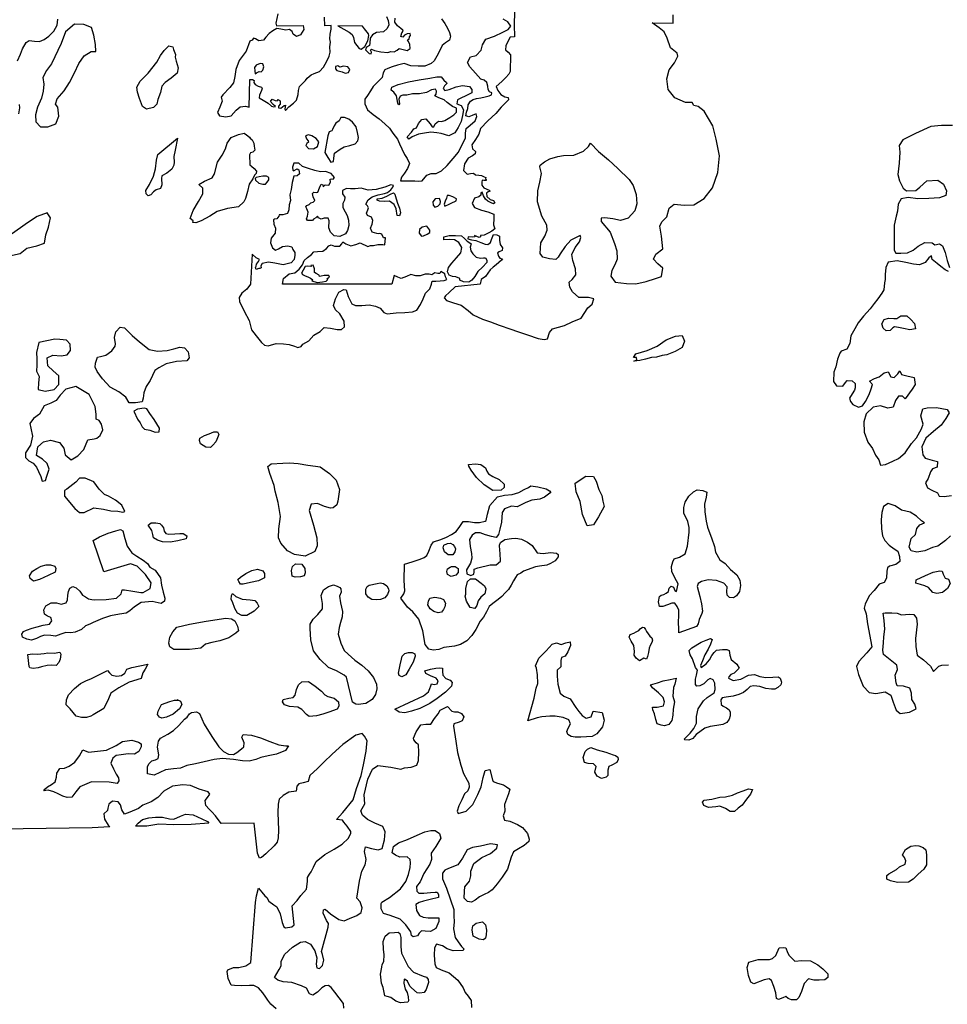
# Model space of a CAD drawing. Extents: x 167040 to 315899, y 721307 to 809380.
# Tile 11 of 20: x 253006 to 271872, y 744317 to 764331. Entities that reach past the tile are written whole.
import ezdxf

# ---------------------------------------------------------------- set-up
doc = ezdxf.new("R2010")
doc.units = 0
doc.layers.add('-RPA', color=1, linetype='CONTINUOUS')
doc.layers.add('RPA', color=3, linetype='CONTINUOUS')

msp = doc.modelspace()

# ---------------------------------------------------------------- linework, layer by layer
at = {"layer": '-RPA', "color": 0}
for points in [[(258257, 764451), (258218, 764261), (258226, 764204), (258771, 764215), (258782, 764134), (258748, 764079), (258718, 764025), (258634, 763992), (258571, 764037), (258546, 764094), (258493, 764135), (258417, 764116), (258319, 764139), (258237, 764153), (258155, 764105), (258083, 764052), (258014, 763978), (257968, 763915), (257871, 763903), (257802, 763945), (257762, 763959), (257735, 763913), (257689, 763895), (257613, 763694), (257470, 763503), (257404, 763319), (257384, 763179), (257354, 763048), (257281, 762955), (257140, 762806), (257105, 762754), (257126, 762676), (257076, 762555), (257026, 762446), (257069, 762379), (257200, 762355), (257307, 762379), (257409, 762489), (257493, 762562), (257600, 762573), (257675, 762555), (257689, 763115), (257744, 763118), (257772, 763098), (257767, 763058), (257797, 763012), (257859, 762983), (257921, 762963), (257936, 762931), (257921, 762891), (257886, 762800), (257879, 762743), (257958, 762696), (258057, 762634), (258125, 762575), (258176, 762562), (258209, 762568), (258159, 762609), (258107, 762667), (258138, 762716), (258200, 762687), (258241, 762681), (258263, 762708), (258301, 762683), (258303, 762614), (258271, 762573), (258272, 762543), (258317, 762532), (258382, 762590), (258409, 762595), (258400, 762518), (258412, 762487), (258482, 762557), (258574, 762636), (258634, 762693), (258668, 762811), (258679, 762895), (258694, 762973), (258757, 763036), (258819, 763095), (258853, 763142), (258934, 763211), (258993, 763239), (259102, 763281), (259186, 763365), (259252, 763487), (259299, 763589), (259320, 763668), (259317, 763783), (259330, 763872), (259311, 763944), (259321, 764038), (259338, 764137), (259343, 764211), (259211, 764204), (259206, 764383)], [(256205, 750513), (256234, 750499), (256278, 750478), (256301, 750410), (256257, 750321), (256125, 750218), (255995, 750151), (255898, 750133), (255848, 750156), (255812, 750211)], [(255812, 750211), (255822, 750274), (255892, 750414), (256057, 750470), (256152, 750500), (256234, 750499)], [(259602, 744239), (259590, 744333), (259418, 744565), (259341, 744656), (259288, 744697), (259217, 744690), (259152, 744650), (259065, 744567), (258968, 744504), (258899, 744532), (258839, 744645), (258737, 744693), (258544, 744759), (258364, 744776), (258256, 744810), (258187, 744865), (258282, 745026), (258324, 745098), (258322, 745186), (258395, 745331), (258553, 745480), (258715, 745577), (258813, 745591), (258921, 745537), (259011, 745401), (259049, 745262), (259034, 745134), (259049, 745056), (259101, 745047), (259162, 745103), (259193, 745212), (259162, 745332), (259145, 745390), (259282, 745885), (259287, 745960), (259244, 746021), (259176, 746170), (259182, 746236), (259221, 746249), (259330, 746153), (259495, 746044), (259603, 746013), (259713, 746060), (259862, 746121), (259953, 746181), (259971, 746279), (259930, 746403), (259864, 746477), (259918, 746817), (259967, 747026), (260034, 747151), (260055, 747259), (260017, 747425), (260041, 747517), (260163, 747486), (260300, 747458), (260375, 747482), (260424, 747662), (260438, 747823), (260394, 747933), (260227, 748002), (260079, 748075), (259977, 748165), (259946, 748253), (260023, 748391), (260010, 748573), (260084, 748897), (260182, 749098), (260289, 749171), (260554, 749136), (260760, 749096), (260834, 749126), (260971, 749135), (261082, 749176), (261119, 749274), (261127, 749444), (261115, 749590), (261072, 749629), (261025, 749690), (261018, 749729), (261072, 749854), (261168, 749996), (261269, 750010), (261367, 750015), (261440, 750127), (261520, 750219), (261558, 750298), (261704, 750369), (261794, 750278), (261849, 750263), (261915, 750261), (261993, 750229), (262037, 750164), (262008, 750082), (261943, 750055), (261836, 750021), (261831, 749969), (261877, 749663), (261913, 749438), (261975, 749178), (262030, 749010), (262110, 748874), (262140, 748812), (262145, 748734), (262120, 748658), (262052, 748596), (261998, 748471), (261935, 748349), (261904, 748244), (261924, 748196), (262090, 748240), (262225, 748379), (262326, 748580), (262393, 748737), (262429, 748930), (262476, 749068), (262567, 749089), (262619, 748881), (262636, 748845), (262724, 748811), (262846, 748780), (262908, 748735), (262974, 748690), (262949, 748595), (262864, 748382), (262873, 748242), (262838, 748147), (262865, 748059), (262977, 748041), (263128, 747975), (263233, 747911), (263336, 747788), (263367, 747675), (263364, 747626), (263267, 747546), (263154, 747479), (263051, 747419), (263000, 747307), (262925, 747065), (262817, 746900), (262714, 746765), (262615, 746646), (262540, 746593), (262450, 746552), (262356, 746502), (262268, 746436), (262197, 746396), (262116, 746404), (262043, 746475), (262054, 746619), (262062, 746707), (262152, 746819), (262180, 746927), (262179, 747025), (262245, 747179), (262406, 747299), (262581, 747386), (262707, 747489), (262722, 747561), (262579, 747579), (262377, 747533), (262217, 747508), (262107, 747458), (262009, 747287), (261916, 747152), (261724, 747081), (261656, 747047), (261605, 746984), (261607, 746867), (261684, 746679), (261766, 746442), (261837, 746244), (261836, 746113), (261841, 745993), (261830, 745849), (261862, 745673), (261922, 745586), (261995, 745492), (262038, 745447), (262025, 745408), (261823, 745405), (261702, 745446), (261603, 745503), (261485, 745541), (261444, 745465), (261436, 745318), (261448, 745139), (261475, 745064), (261581, 745020), (261738, 744957), (261916, 744809), (262026, 744651), (262067, 744554), (262130, 744486), (262186, 744396), (262192, 744255)]]:
    msp.add_lwpolyline(points, dxfattribs=at)
for points in [[(254546, 763825), (254513, 764014), (254470, 764174), (254314, 764236), (254118, 764239), (253936, 764082), (253848, 763848), (253653, 763437), (253549, 763297), (253477, 763153), (253494, 763020), (253481, 762879), (253451, 762733), (253370, 762550), (253325, 762397), (253334, 762257), (253429, 762153), (253579, 762153), (253742, 762212), (253800, 762368), (253781, 762554), (253735, 762616), (253771, 762723), (253908, 762883), (254021, 763053), (254119, 763248), (254207, 763441), (254318, 763594), (254458, 763688), (254552, 763688)], [(259478, 764209), (259596, 764138), (259706, 764080), (259771, 764033), (259792, 763967), (259815, 763868), (259863, 763804), (259912, 763747), (259953, 763733), (260028, 763786), (260090, 763902), (260106, 764008), (260100, 764047), (260022, 764144), (259978, 764200)], [(256175, 763623), (256169, 763568), (256190, 763490), (256231, 763351), (256207, 763243), (256089, 763146), (255963, 763056), (255899, 762983), (255869, 762853), (255819, 762712), (255795, 762617), (255731, 762544), (255582, 762515), (255506, 762566), (255444, 762731), (255400, 762861), (255388, 762958), (255458, 763080), (255621, 763242), (255793, 763470), (255869, 763602), (255942, 763704), (256041, 763800), (256123, 763779), (256134, 763723)], [(259426, 763333), (259457, 763297), (259567, 763270), (259629, 763243), (259694, 763256), (259720, 763318), (259678, 763370), (259594, 763387), (259516, 763368), (259479, 763392), (259429, 763380)], [(259272, 761970), (259209, 761633), (259272, 761530), (259331, 761435), (259387, 761447), (259392, 761520), (259407, 761617), (259523, 761700), (259603, 761744), (259721, 761776), (259831, 761810), (259882, 761867), (259896, 761935), (259875, 762038), (259848, 762154), (259774, 762246), (259701, 762310), (259611, 762346), (259539, 762340), (259501, 762274), (259436, 762230), (259402, 762176), (259367, 762100), (259353, 762071), (259298, 762053)], [(257684, 761379), (257720, 761357), (257776, 761306), (257821, 761251), (257815, 761208), (257782, 761172), (257751, 761096), (257673, 760986), (257639, 760842), (257596, 760698), (257565, 760626), (257455, 760529), (257231, 760496), (257024, 760434), (256876, 760337), (256698, 760242), (256588, 760201), (256530, 760210), (256532, 760246), (256476, 760287), (256535, 760451), (256643, 760639), (256734, 760793), (256729, 760907), (256650, 760981), (256766, 761051), (256918, 761119), (256971, 761201), (257026, 761437), (257124, 761578), (257194, 761707), (257228, 761821), (257307, 761937), (257459, 761998), (257573, 762023), (257622, 761991), (257677, 761944), (257694, 761921), (257733, 761890), (257770, 761821), (257777, 761759), (257787, 761681), (257747, 761640), (257698, 761622), (257679, 761583)], [(258821, 761972), (258840, 761911), (258870, 761871), (258882, 761839), (258848, 761818), (258829, 761773), (258877, 761715), (258981, 761706), (259061, 761752), (259091, 761846), (259037, 761915), (258951, 761970), (258877, 761990)], [(256148, 761434), (256142, 761372), (256102, 761290), (256002, 761214), (255899, 761160), (255890, 761101), (255899, 760977), (255867, 760899), (255780, 760871), (255729, 760831), (255674, 760768), (255616, 760751), (255579, 760793), (255575, 760858), (255648, 760979), (255726, 761150), (255769, 761301), (255792, 761474), (255813, 761591), (256214, 761921), (256166, 761679), (256139, 761548)], [(258352, 758955), (258370, 759069), (258487, 759167), (258603, 759188), (258687, 759258), (258755, 759348), (258792, 759438), (258860, 759500), (258940, 759559), (258986, 759611), (259065, 759619), (259171, 759629), (259248, 759680), (259291, 759737), (259343, 759758), (259408, 759728), (259515, 759730), (259560, 759773), (259580, 759818), (259636, 759777), (259743, 759735), (259840, 759761), (259929, 759794), (260085, 759724), (260139, 759744), (260204, 759739), (260291, 759764), (260389, 759762), (260432, 759756), (260446, 759900), (260404, 759896), (260369, 759973), (260330, 759988), (260294, 759978), (260269, 759983), (260176, 760010), (260142, 760094), (260178, 760173), (260190, 760252), (260163, 760316), (260078, 760350), (260057, 760402), (260087, 760465), (260100, 760510), (260079, 760547), (260047, 760579), (260095, 760669), (260178, 760731), (260296, 760771), (260423, 760797), (260486, 760819), (260553, 760873), (260593, 760928), (260606, 760963), (260557, 760974), (260431, 760929), (260258, 760877), (260094, 760866), (259952, 760907), (259830, 760892), (259734, 760891), (259654, 760900), (259569, 760862), (259573, 760791), (259617, 760722), (259613, 760663), (259575, 760592), (259578, 760511), (259629, 760423), (259664, 760354), (259693, 760258), (259697, 760151), (259675, 760047), (259635, 759980), (259519, 759926), (259401, 759941), (259329, 760014), (259291, 760101), (259298, 760244), (259277, 760298), (259200, 760297), (259138, 760278), (259083, 760301), (259062, 760338), (259027, 760307), (258985, 760274), (258960, 760248), (258862, 760249), (258837, 760286), (258859, 760336), (258876, 760417), (258848, 760490), (258827, 760526), (258845, 760554), (258894, 760574), (258929, 760609), (258978, 760622), (259011, 760654), (258974, 760731), (258963, 760797), (258987, 760828), (259041, 760822), (259067, 760828), (259101, 760915), (259136, 760986), (259173, 760976), (259179, 760937), (259222, 760976), (259296, 760968), (259325, 761031), (259324, 761088), (259352, 761099), (259385, 761092), (259412, 761123), (259338, 761208), (259229, 761249), (259123, 761241), (259011, 761266), (258880, 761308), (258758, 761348), (258684, 761415), (258585, 761417), (258552, 761337), (258562, 761272), (258575, 761257), (258648, 761299), (258686, 761279), (258694, 761198), (258647, 761160), (258585, 761154), (258551, 761023), (258527, 760877), (258503, 760773), (258514, 760659), (258485, 760569), (258479, 760468), (258450, 760394), (258360, 760366), (258284, 760364), (258274, 760340), (258237, 760284), (258191, 760274), (258168, 760265), (258175, 760174), (258208, 760092), (258199, 759995), (258123, 759892), (258104, 759796), (258146, 759696), (258208, 759647), (258271, 759676), (258352, 759722), (258457, 759732), (258544, 759712), (258561, 759657), (258601, 759600), (258605, 759543), (258588, 759454), (258527, 759389), (258365, 759347), (258196, 759379), (258064, 759406), (257939, 759374), (257908, 759328), (257920, 759287), (257889, 759274), (257872, 759276), (257818, 759253), (257803, 759291), (257817, 759319), (257822, 759362), (257864, 759413), (257882, 759460), (257815, 759494), (257731, 759567), (257699, 758956), (257629, 758855), (257523, 758775), (257473, 758686), (257474, 758605), (257569, 758404), (257670, 758214), (257722, 758029), (257815, 757904), (257925, 757772), (257985, 757718), (258060, 757703), (258225, 757748), (258375, 757745), (258486, 757727), (258594, 757693), (258666, 757665), (258728, 757686), (258763, 757738), (258888, 757802), (258991, 757918), (259116, 757992), (259200, 758072), (259327, 758064), (259461, 758037), (259549, 758032), (259610, 758089), (259604, 758206), (259517, 758351), (259431, 758437), (259390, 758524), (259427, 758659), (259500, 758793), (259596, 758847), (259649, 758838), (259684, 758705), (259758, 758554), (259837, 758519), (259964, 758521), (260116, 758537), (260244, 758510), (260339, 758466), (260415, 758380), (260481, 758351), (260660, 758374), (260836, 758377), (260995, 758390), (261086, 758424), (261155, 758542), (261209, 758654), (261262, 758772), (261345, 758861), (261382, 758953), (261392, 759017), (261469, 759019), (261556, 759024), (261639, 759031), (261693, 759051), (261669, 759107), (261650, 759165), (261569, 759213), (261552, 759171), (261508, 759171), (261446, 759189), (261386, 759144), (261333, 759161), (261252, 759162), (261153, 759127), (261063, 759124), (260958, 759153), (260870, 759112), (260768, 759074), (260695, 759095), (260623, 759132), (260577, 758954)], [(257802, 761070), (257867, 761010), (257949, 760991), (258007, 760990), (258042, 761028), (258076, 761075), (258071, 761125), (258025, 761154), (257948, 761152), (257877, 761138), (257815, 761126), (257795, 761106)], [(260279, 760687), (260380, 760704), (260473, 760745), (260549, 760787), (260608, 760813), (260636, 760783), (260665, 760690), (260688, 760603), (260733, 760497), (260754, 760405), (260734, 760347), (260680, 760348), (260661, 760490), (260625, 760578), (260528, 760643), (260424, 760633), (260322, 760645), (260275, 760662)], [(261690, 760703), (261658, 760641), (261641, 760581), (261654, 760543), (261739, 760582), (261806, 760613), (261854, 760635), (261882, 760649), (261889, 760688), (261818, 760728), (261742, 760755), (261697, 760757)], [(261546, 760696), (261454, 760693), (261408, 760626), (261413, 760560), (261448, 760520), (261513, 760541), (261559, 760590), (261567, 760638)], [(252841, 759972), (252733, 759900), (252629, 759747), (252645, 759577), (252799, 759532), (253014, 759581), (253154, 759685), (253356, 759738), (253509, 759787), (253541, 759959), (253593, 760113), (253636, 760302), (253564, 760403), (253365, 760334), (253163, 760200), (253020, 760102)], [(261287, 760133), (261191, 760111), (261139, 760070), (261134, 759991), (261176, 759933), (261216, 759936), (261291, 759970), (261350, 760009), (261351, 760056)], [(261632, 759856), (261633, 759917), (261738, 759948), (261869, 759948), (261995, 759939), (262055, 759885), (262104, 759830), (262162, 759797), (262189, 759778), (262165, 759710), (262184, 759630), (262220, 759573), (262290, 759502), (262381, 759481), (262436, 759491), (262477, 759489), (262509, 759446), (262507, 759393), (262421, 759304), (262322, 759210), (262263, 759113), (262204, 759035), (262144, 758997), (262033, 759001), (261958, 759035), (261956, 759073), (261877, 759105), (261810, 759108), (261742, 759140), (261707, 759204), (261730, 759294), (261795, 759380), (261888, 759490), (261981, 759592), (261998, 759703), (261935, 759805), (261846, 759857), (261756, 759864)], [(258967, 759041), (258947, 759026), (259056, 758986), (259168, 759005), (259240, 759014), (259270, 759048), (259250, 759062), (259280, 759084), (259309, 759101), (259292, 759133), (259199, 759130), (259138, 759117), (259101, 759112), (259095, 759140), (259037, 759171), (259001, 759195), (259002, 759268), (258976, 759339), (258928, 759333), (258934, 759317), (258867, 759320), (258810, 759316), (258773, 759241), (258736, 759182), (258755, 759152), (258810, 759126), (258869, 759104), (258922, 759077)], [(254589, 757473), (254651, 757484), (254758, 757512), (254877, 757598), (254947, 757697), (254956, 757740), (254934, 757873), (254964, 757988), (255047, 758083), (255139, 758069), (255291, 757909), (255440, 757784), (255638, 757625), (255811, 757592), (256003, 757608), (256139, 757640), (256263, 757672), (256361, 757664), (256434, 757577), (256452, 757457), (256404, 757397), (256193, 757381), (255985, 757335), (255834, 757254), (255753, 757200), (255662, 757000), (255580, 756872), (255530, 756744), (255516, 756636), (255497, 756567), (255361, 756545), (255234, 756543), (255163, 756659), (255021, 756767), (254847, 756865), (254691, 757029), (254584, 757177), (254544, 757267), (254549, 757352)], [(253722, 757838), (253396, 757772), (253348, 757567), (253354, 757437), (253354, 757310), (253345, 757189), (253400, 757078), (253390, 756951), (253384, 756814), (253524, 756782), (253707, 756815), (253801, 756919), (253801, 757092), (253684, 757193), (253582, 757297), (253566, 757456), (253680, 757515), (253850, 757502), (253973, 757519), (254039, 757607), (254035, 757737), (253960, 757819), (253820, 757828)], [(265958, 757470), (265857, 757465), (265731, 757434), (265617, 757406), (265494, 757387), (265555, 757418), (265548, 757463), (265492, 757465), (265537, 757538), (265770, 757607), (265970, 757692), (266157, 757822), (266341, 757900), (266481, 757913), (266525, 757796), (266479, 757665), (266340, 757585), (266169, 757520), (266074, 757505)], [(254524, 755811), (254576, 755822), (254646, 755878), (254700, 755993), (254671, 756113), (254621, 756187), (254562, 756209), (254564, 756310), (254538, 756466), (254420, 756711), (254150, 756874), (253945, 756818), (253831, 756701), (253746, 756593), (253642, 756534), (253505, 756479), (253410, 756316), (253290, 756224), (253215, 756123), (253235, 756026), (253264, 755869), (253228, 755683), (253124, 755530), (253124, 755429), (253190, 755364), (253278, 755315), (253346, 755237), (253392, 755149), (253437, 755048), (253464, 754950), (253532, 754963), (253555, 755055), (253607, 755195), (253568, 755312), (253470, 755397), (253349, 755475), (253375, 755648), (253489, 755749), (253632, 755785), (253818, 755739), (253906, 755625), (253933, 755488), (254053, 755384), (254190, 755469), (254310, 755596), (254395, 755792)], [(255500, 756056), (255546, 756008), (255651, 755990), (255762, 755950), (255843, 755951), (255852, 756026), (255738, 756207), (255651, 756329), (255591, 756419), (255535, 756438), (255399, 756412), (255331, 756375), (255402, 756214), (255459, 756140)], [(256933, 755681), (256885, 755634), (256790, 755639), (256681, 755712), (256664, 755780), (256670, 755823), (256763, 755880), (256857, 755910), (256957, 755955), (257032, 755956), (257059, 755901), (257018, 755799), (256993, 755750)], [(259384, 754408), (259326, 754404), (259205, 754437), (259064, 754497), (258934, 754485), (258894, 754354), (258980, 754059), (259047, 753800), (259056, 753634), (259012, 753522), (258809, 753427), (258597, 753459), (258455, 753535), (258319, 753689), (258272, 753799), (258278, 753981), (258310, 754233), (258265, 754515), (258200, 754745), (258184, 754862), (258092, 755108), (258051, 755248), (258121, 755301), (258356, 755318), (258495, 755327), (258672, 755311), (258868, 755278), (259021, 755258), (259116, 755240), (259307, 755107), (259443, 754969), (259508, 754785), (259480, 754543), (259455, 754468)], [(262477, 755224), (262504, 755156), (262544, 755098), (262627, 755044), (262758, 754985), (262860, 754892), (262862, 754821), (262801, 754771), (262631, 754764), (262454, 754875), (262298, 755026), (262185, 755173), (262141, 755257), (262134, 755293), (262274, 755302), (262388, 755291)], [(254516, 754407), (254712, 754385), (254862, 754351), (255005, 754338), (255107, 754323), (255142, 754337), (255085, 754460), (254956, 754565), (254814, 754647), (254732, 754681), (254623, 754787), (254513, 754938), (254340, 755012), (254220, 755012), (254150, 754929), (253962, 754789), (253915, 754762), (253915, 754649), (254127, 754396), (254220, 754313), (254315, 754313)], [(264784, 754783), (264844, 754663), (264869, 754543), (264891, 754439), (264780, 754229), (264673, 754064), (264549, 754046), (264451, 754275), (264404, 754538), (264322, 754732), (264303, 754908), (264519, 755052), (264675, 755045), (264729, 754954)], [(263254, 753124), (263196, 753084), (263125, 753047), (263093, 752995), (263051, 752922), (263000, 752840), (262946, 752748), (262882, 752678), (262811, 752609), (262740, 752549), (262627, 752466), (262556, 752403), (262499, 752295), (262442, 752186), (262371, 752107), (262282, 751933), (262203, 751811), (262103, 751708), (261974, 751628), (261850, 751597), (261743, 751583), (261635, 751571), (261528, 751531), (261414, 751513), (261329, 751534), (261256, 751631), (261206, 751908), (261121, 752148), (260999, 752296), (260893, 752389), (260760, 752570), (260817, 752659), (260839, 752725), (260827, 752930), (260832, 753266), (260988, 753311), (261150, 753365), (261234, 753399), (261286, 753442), (261330, 753528), (261374, 753649), (261425, 753721), (261572, 753766), (261685, 753813), (261789, 753864), (261882, 753930), (261956, 754029), (262023, 754128), (262131, 754133), (262258, 754108), (262359, 754110), (262476, 754141), (262496, 754154), (262520, 754282), (262570, 754459), (262727, 754630), (262864, 754668), (263023, 754677), (263157, 754718), (263267, 754781), (263354, 754825), (263403, 754855), (263546, 754834), (263713, 754794), (263779, 754753), (263806, 754724), (263764, 754687), (263680, 754627), (263583, 754587), (263420, 754568), (263303, 754518), (263206, 754471), (263122, 754430), (263010, 754442), (262864, 754391), (262817, 754312), (262806, 754119), (262772, 753975), (262745, 753864), (262696, 753805), (262605, 753823), (262477, 753860), (262369, 753898), (262278, 753900), (262206, 753856), (262152, 753764), (262171, 753621), (262192, 753484), (262200, 753387), (262172, 753285), (262096, 753147), (262097, 753065), (262179, 753034), (262244, 753058), (262246, 753107), (262246, 753165), (262327, 753189), (262577, 753248), (262695, 753250), (262785, 753326), (262779, 753489), (262769, 753541), (262764, 753649), (262786, 753701), (262870, 753765), (263010, 753786), (263095, 753794), (263209, 753769), (263331, 753712), (263430, 753642), (263529, 753497), (263654, 753482), (263803, 753500), (263924, 753486), (263957, 753463), (263955, 753415), (263897, 753335), (263803, 753275), (263729, 753245), (263579, 753220), (263494, 753209)], [(267044, 753885), (267074, 753801), (267139, 753626), (267157, 753505), (267244, 753350), (267353, 753276), (267462, 753157), (267594, 753045), (267651, 752938), (267666, 752827), (267644, 752710), (267584, 752621), (267522, 752577), (267441, 752586), (267394, 752634), (267387, 752709), (267392, 752801), (267326, 752878), (267178, 752935), (267005, 752945), (266872, 752914), (266804, 752874), (266782, 752808), (266840, 752610), (266871, 752461), (266890, 752308), (266881, 752258), (266824, 752140), (266802, 752052), (266770, 751999), (266410, 751867), (266409, 751942), (266407, 752082), (266412, 752219), (266413, 752327), (266376, 752405), (266327, 752469), (266268, 752472), (266180, 752438), (266089, 752404), (266018, 752403), (266000, 752497), (266021, 752605), (266050, 752632), (266109, 752649), (266154, 752672), (266199, 752706), (266218, 752774), (266256, 752814), (266306, 752795), (266329, 752727), (266362, 752708), (266396, 752865), (266332, 752988), (266272, 753118), (266264, 753219), (266289, 753314), (266314, 753373), (266428, 753407), (266538, 753474), (266591, 753631), (266623, 753915), (266625, 754007), (266597, 754130), (266513, 754299), (266511, 754419), (266542, 754524), (266616, 754649), (266712, 754735), (266783, 754772), (266898, 754764), (266983, 754729), (266971, 754625), (266931, 754484), (266940, 754331), (266969, 754135), (266993, 754018)], [(254436, 752044), (254345, 752011), (254263, 751933), (254133, 751884), (254048, 751868), (253944, 751872), (253846, 751839), (253735, 751800), (253637, 751817), (253510, 751823), (253429, 751797), (253350, 751755), (253249, 751716), (253155, 751742), (253063, 751782), (253050, 751843), (253083, 751892), (253148, 751925), (253263, 751961), (253364, 751987), (253484, 752022), (253612, 752042), (253657, 752110), (253638, 752179), (253569, 752208), (253514, 752250), (253495, 752335), (253540, 752420), (253648, 752478), (253756, 752478), (253853, 752449), (253951, 752478), (253981, 752540), (253987, 752635), (253997, 752710), (254027, 752775), (254085, 752807), (254157, 752784), (254229, 752712), (254281, 752637), (254346, 752598), (254408, 752562), (254473, 752546), (254528, 752539), (254762, 752548), (254975, 752575), (255070, 752658), (255092, 752744), (255140, 752744), (255305, 752714), (255470, 752688), (255517, 752688), (255657, 752771), (255680, 752884), (255562, 753051), (255397, 753220), (255257, 753274), (254715, 753107), (254499, 753748), (254629, 753822), (254807, 753893), (254960, 753944), (255054, 753968), (255103, 753942), (255148, 753786), (255193, 753630), (255289, 753495), (255391, 753424), (255516, 753345), (255609, 753277), (255655, 753206), (255764, 753143), (255870, 752988), (255892, 752835), (255923, 752698), (255961, 752575), (255952, 752509), (255884, 752463), (255701, 752506), (255476, 752483), (255340, 752396), (255247, 752313), (255173, 752267), (255039, 752248), (254854, 752213), (254688, 752162), (254500, 752078)], [(255855, 754090), (255888, 754055), (255934, 754000), (255945, 753938), (255978, 753889), (256041, 753871), (256161, 753879), (256262, 753884), (256334, 753888), (256406, 753840), (256394, 753781), (256222, 753736), (256066, 753711), (255909, 753716), (255811, 753750), (255725, 753798), (255714, 753866), (255691, 753947), (255617, 754054), (255679, 754101), (255776, 754105)], [(253264, 753125), (253352, 753177), (253444, 753222), (253548, 753251), (253636, 753251), (253721, 753225), (253743, 753176), (253727, 753104), (253584, 753033), (253407, 752952), (253290, 752916), (253218, 752975), (253209, 753024)], [(257460, 752915), (257440, 752954), (257495, 752997), (257605, 753074), (257728, 753138), (257845, 753165), (257950, 753131), (257986, 753076), (257984, 752985), (257864, 752924), (257702, 752893), (257549, 752855), (257497, 752857)], [(258607, 753000), (258551, 753022), (258534, 753133), (258552, 753218), (258616, 753268), (258744, 753266), (258804, 753176), (258815, 753088), (258793, 753029), (258718, 753005)], [(258915, 751957), (258911, 752045), (258972, 752147), (259071, 752240), (259164, 752355), (259163, 752466), (259141, 752629), (259185, 752744), (259285, 752811), (259389, 752841), (259464, 752820), (259520, 752791), (259540, 752762), (259544, 752697), (259510, 752611), (259531, 752478), (259570, 752299), (259565, 752195), (259534, 752077), (259502, 751978), (259485, 751841), (259536, 751659), (259604, 751510), (259686, 751433), (259822, 751311), (259967, 751212), (260092, 751099), (260205, 750957), (260266, 750828), (260267, 750727), (260246, 750616), (260175, 750513), (260043, 750433), (259890, 750412), (259841, 750421), (259778, 750462), (259650, 750966), (259607, 751008), (259450, 751097), (259286, 751163), (259114, 751327), (258981, 751501), (258929, 751726)], [(260276, 752870), (260338, 752884), (260406, 752872), (260472, 752821), (260506, 752762), (260516, 752720), (260485, 752645), (260433, 752582), (260346, 752545), (260258, 752537), (260170, 752549), (260094, 752590), (260044, 752658), (260043, 752756), (260071, 752812), (260117, 752839)], [(257336, 752496), (257309, 752548), (257314, 752626), (257336, 752669), (257402, 752605), (257530, 752551), (257697, 752537), (257789, 752528), (257838, 752474), (257872, 752402), (257775, 752310), (257626, 752220), (257525, 752218), (257437, 752269), (257383, 752363)], [(256462, 751531), (256286, 751529), (256142, 751527), (256063, 751584), (256042, 751659), (256060, 751777), (256121, 751888), (256201, 751984), (256458, 752043), (256796, 752107), (257197, 752168), (257311, 752153), (257383, 752115), (257437, 752002), (257455, 751907), (257403, 751864), (257258, 751764), (257079, 751703), (256913, 751671), (256786, 751640), (256690, 751557)], [(265597, 751917), (265626, 751950), (265671, 751984), (265710, 751974), (265737, 751939), (265754, 751894), (265787, 751848), (265824, 751803), (265863, 751768), (265877, 751722), (265865, 751670), (265830, 751611), (265808, 751555), (265796, 751470), (265777, 751385), (265755, 751336), (265703, 751355), (265609, 751301), (265543, 751352), (265503, 751414), (265509, 751486), (265494, 751613), (265444, 751700), (265400, 751778), (265422, 751833), (265497, 751864), (265542, 751887)], [(268429, 750972), (268472, 750947), (268502, 750865), (268483, 750813), (268425, 750757), (268364, 750723), (268295, 750726), (268178, 750737), (268057, 750778), (267936, 750789), (267864, 750778), (267800, 750719), (267729, 750656), (267635, 750612), (267514, 750581), (267375, 750559), (267296, 750545), (267268, 750506), (267272, 750414), (267312, 750376), (267381, 750347), (267434, 750306), (267454, 750254), (267458, 750182), (267433, 750110), (267385, 750044), (267304, 750004), (267184, 749982), (267047, 749967), (266943, 749933), (266765, 749800), (266698, 749721), (266614, 749687), (266535, 749690), (266519, 749709), (266644, 749828), (266718, 749924), (266772, 750035), (266773, 750169), (266804, 750326), (266912, 750484), (266986, 750557), (267129, 750647), (267154, 750713), (267145, 750846), (267109, 750914), (267049, 750943), (267004, 750916), (266920, 750833), (266840, 750790), (266778, 750782), (266751, 750821), (266753, 750929), (266774, 751011), (266789, 751106), (266753, 751164), (266691, 751342), (266645, 751423), (266624, 751508), (266679, 751564), (266866, 751678), (266967, 751721), (267058, 751755), (267087, 751736), (267059, 751638), (267005, 751536), (266938, 751424), (266894, 751300), (266853, 751201), (266867, 751162), (266967, 751235), (267038, 751321), (267082, 751410), (267127, 751466), (267175, 751519), (267302, 751530), (267387, 751532), (267436, 751509), (267451, 751415), (267478, 751324), (267590, 751234), (267640, 751153), (267534, 751051), (267469, 751021), (267427, 750974), (267421, 750948), (267520, 750901), (267676, 750926), (267828, 751006), (267949, 751024), (268057, 750980), (268184, 750962), (268325, 750964)], [(263343, 750078), (263467, 750540), (263509, 750743), (263541, 750841), (263538, 751017), (263517, 751148), (263500, 751200), (263563, 751351), (263711, 751503), (263833, 751638), (263924, 751666), (264022, 751634), (264113, 751668), (264201, 751682), (264208, 751608), (264155, 751480), (264097, 751394), (264026, 751367), (264014, 751305), (264012, 751174), (263938, 751108), (263937, 750987), (263949, 750827), (264000, 750642), (264076, 750581), (264204, 750524), (264318, 750350), (264377, 750266), (264447, 750185), (264526, 750134), (264627, 750158), (264671, 750273), (264854, 750247), (264892, 750090), (264858, 749956), (264746, 749818), (264646, 749761), (264421, 749748), (264306, 749746), (264225, 749758), (264156, 749803), (264135, 749864), (264164, 749927), (264211, 750019), (264174, 750097), (264059, 750147), (263899, 750171), (263788, 750173), (263625, 750161), (263531, 750140)], [(253447, 751178), (253379, 751155), (253278, 751145), (253213, 751155), (253196, 751181), (253171, 751426), (253265, 751442), (253369, 751436), (253503, 751445), (253581, 751461), (253709, 751458), (253823, 751474), (253842, 751432), (253832, 751331), (253803, 751262), (253751, 751204), (253656, 751213), (253565, 751204)], [(260841, 751449), (260912, 751470), (260991, 751468), (261040, 751439), (261050, 751397), (261006, 751272), (260924, 751127), (260860, 751016), (260776, 750972), (260726, 751004), (260709, 751049), (260743, 751220), (260774, 751334), (260786, 751393)], [(254451, 750935), (254794, 751100), (254831, 751058), (254877, 751010), (254985, 750988), (255076, 751003), (255144, 751049), (255185, 751131), (255286, 751166), (255611, 751232), (255557, 751133), (255513, 751055), (255478, 750943), (255232, 750863), (255022, 750753), (254857, 750640), (254810, 750527), (254715, 750330), (254502, 750202), (254454, 750172), (254362, 750150), (254264, 750146), (254157, 750173), (254030, 750320), (253952, 750408), (253958, 750506), (254001, 750607), (254118, 750740), (254246, 750841), (254366, 750896)], [(260841, 750245), (260727, 750254), (260638, 750318), (261218, 750590), (261322, 750667), (261350, 750735), (261366, 750791), (261381, 750830), (261437, 750818), (261495, 750829), (261517, 750891), (261474, 750949), (261359, 750993), (261267, 751044), (261247, 751093), (261364, 751127), (261471, 751151), (261553, 751159), (261602, 751147), (261603, 751085), (261614, 751010), (261673, 750942), (261759, 750904), (261805, 750859), (261786, 750787), (261667, 750662), (261496, 750532), (261351, 750435), (261147, 750331), (260975, 750277)], [(266288, 750583), (266325, 750466), (266298, 750316), (266287, 750192), (266272, 750084), (266208, 750008), (266123, 749977), (266052, 749989), (265973, 750021), (265946, 750105), (265915, 750222), (265884, 750303), (265877, 750359), (265968, 750360), (266098, 750385), (266117, 750463), (266096, 750554), (265997, 750651), (265878, 750750), (265835, 750808), (265977, 750850), (266091, 750890), (266234, 750922), (266355, 750946), (266333, 750828), (266302, 750756)], [(259045, 750178), (258892, 750166), (258836, 750211), (258746, 750307), (258661, 750358), (258497, 750372), (258393, 750403), (258353, 750468), (258365, 750511), (258479, 750538), (258567, 750553), (258608, 750599), (258639, 750717), (258680, 750809), (258742, 750872), (258882, 750880), (259014, 750787), (259142, 750682), (259215, 750611), (259271, 750572), (259399, 750538), (259488, 750468), (259499, 750380), (259461, 750314), (259292, 750253), (259172, 750212)], [(255738, 748973), (255604, 749004), (255608, 749141), (255633, 749207), (255694, 749269), (255769, 749290), (255824, 749317), (255833, 749386), (255811, 749542), (255832, 749669), (255871, 749725), (256016, 749806), (256136, 749886), (256242, 749982), (256355, 750111), (256413, 750157), (256461, 750220), (256503, 750250), (256600, 750261), (256663, 750229), (256757, 750012), (256917, 749763), (257054, 749553), (257153, 749453), (257252, 749405), (257356, 749397), (257424, 749434), (257518, 749507), (257563, 749553), (257572, 749629), (257521, 749745), (257553, 749801), (257723, 749791), (257903, 749731), (258096, 749662), (258277, 749590), (258421, 749569), (258470, 749569), (258412, 749474), (258227, 749403), (258058, 749365), (257912, 749336), (257808, 749293), (257671, 749258), (257538, 749266), (257358, 749293), (257129, 749312), (256960, 749294), (256761, 749245), (256579, 749204), (256404, 749172), (256280, 749115), (256134, 749103), (255974, 749081)], [(254775, 749485), (254966, 749576), (255098, 749656), (255284, 749688), (255425, 749644), (255478, 749609), (255478, 749553), (255431, 749455), (255340, 749401), (255210, 749406), (255070, 749388), (254969, 749373), (254898, 749323), (254863, 749222), (254914, 749102), (254971, 748995), (255017, 748921), (255025, 748862), (254987, 748803), (254829, 748836), (254464, 748838), (254227, 748741), (254145, 748634), (254070, 748526), (253975, 748523), (253881, 748549), (253786, 748598), (253698, 748638), (253588, 748670), (253496, 748654), (253519, 748693), (253571, 748739), (253653, 748784), (253731, 748840), (253757, 748934), (253761, 749019), (253823, 749110), (253921, 749117), (254015, 749156), (254130, 749240), (254224, 749367), (254290, 749488), (254407, 749442), (254647, 749470)], [(264469, 749331), (264506, 749459), (264551, 749505), (264623, 749539), (264750, 749491), (264927, 749442), (265003, 749417), (265078, 749388), (265124, 749373), (265173, 749341), (265181, 749295), (265149, 749233), (265048, 749176), (264987, 749149), (264968, 749074), (264967, 748969), (264934, 748933), (264837, 748905), (264748, 748953), (264701, 749037), (264732, 749149), (264673, 749203), (264565, 749215), (264490, 749230)], [(267699, 748368), (267618, 748305), (267541, 748236), (267459, 748238), (267361, 748295), (267243, 748346), (267165, 748328), (267015, 748316), (266919, 748361), (266892, 748429), (266928, 748465), (267084, 748484), (267247, 748525), (267364, 748537), (267500, 748568), (267607, 748618), (267721, 748659), (267828, 748696), (267907, 748684), (267872, 748586), (267789, 748487)], [(271231, 747544), (271296, 747538), (271378, 747503), (271434, 747455), (271452, 747358), (271447, 747257), (271448, 747149), (271394, 747063), (271281, 746964), (271175, 746858), (271084, 746801), (270859, 746792), (270719, 746825), (270643, 746864), (270639, 746938), (270681, 746968), (270839, 747059), (270901, 747112), (271014, 747169), (271026, 747234), (270999, 747302), (270962, 747357), (271023, 747466), (271130, 747529)], [(262348, 745641), (262299, 745666), (262230, 745701), (262209, 745828), (262224, 745913), (262291, 745966), (262353, 745980), (262421, 745997), (262481, 745936), (262502, 745826), (262494, 745731), (262482, 745659), (262436, 745629)], [(269444, 744935), (269441, 744863), (269383, 744813), (269263, 744805), (269155, 744807), (269050, 744838), (268960, 744739), (268907, 744578), (268850, 744457), (268805, 744411), (268701, 744409), (268635, 744434), (268586, 744479), (268527, 744449), (268440, 744415), (268400, 744434), (268382, 744548), (268341, 744678), (268297, 744798), (268248, 744837), (268144, 744812), (267936, 744731), (267877, 744769), (267826, 744906), (267801, 745065), (267835, 745173), (268024, 745228), (268164, 745230), (268259, 745231), (268317, 745245), (268385, 745308), (268451, 745466), (268536, 745474), (268591, 745468), (268625, 745367), (268655, 745306), (268732, 745232), (268771, 745196), (268915, 745211), (269091, 745201), (269239, 745118), (269341, 745041)]]:
    msp.add_lwpolyline(points, close=True, dxfattribs=at)
at = {"layer": 'RPA', "color": 0}
for points in [[(252959, 763493), (253024, 763630), (253066, 763740), (253138, 763868), (253197, 763907), (253307, 763897), (253408, 763891), (253506, 763930), (253597, 763998), (253698, 764096), (253770, 764220), (253783, 764344)], [(261584, 764348), (261655, 764256), (261706, 764161), (261746, 764072), (261771, 763994), (261747, 763918), (261668, 763859), (261597, 763808), (261548, 763702), (261490, 763587), (261436, 763492), (261372, 763442), (261245, 763386), (261112, 763389), (260963, 763396), (260828, 763438), (260689, 763407), (260580, 763370), (260494, 763336), (260435, 763313), (260401, 763248), (260375, 763154), (260316, 763094), (260261, 763042), (260195, 762974), (260140, 762885), (260079, 762790), (260025, 762718), (260029, 762620), (260083, 762496), (260197, 762402), (260318, 762316), (260433, 762215), (260528, 762124), (260596, 762024), (260692, 761901), (260731, 761811), (260780, 761705), (260835, 761593), (260887, 761512), (260937, 761406), (260891, 761305), (260830, 761213), (260771, 761133), (260748, 761056), (261046, 761058), (261118, 761046), (261193, 761057), (261285, 761172), (261374, 761204), (261476, 761208), (261586, 761262), (261699, 761367), (261824, 761509), (261930, 761640), (261994, 761770), (262070, 761923), (262073, 762028), (262084, 762122), (262170, 762190), (262267, 762278), (262306, 762366), (262290, 762416), (262206, 762384), (262138, 762358), (262081, 762376), (262093, 762452), (262123, 762523), (262127, 762598), (262173, 762673), (262231, 762711), (262296, 762727), (262385, 762741), (262476, 762763), (262554, 762781), (262599, 762802), (262606, 762848), (262561, 762868), (262536, 762913), (262525, 762977), (262510, 763052), (262456, 763099), (262385, 763122), (262275, 763245), (262163, 763376), (262117, 763462), (262174, 763574), (262291, 763602), (262390, 763709), (262418, 763823), (262489, 763933), (262662, 763999), (262833, 764075), (262939, 764129), (262995, 764197), (262935, 764286), (262841, 764345)], [(260468, 764394), (260503, 764314), (260512, 764225), (260482, 764150), (260402, 764086), (260264, 764074), (260183, 764023), (260135, 763955), (260127, 763854), (260121, 763808), (260059, 763772), (260041, 763720), (260088, 763669), (260117, 763642), (260152, 763638), (260160, 763670), (260143, 763709), (260159, 763735), (260221, 763708), (260349, 763679), (260491, 763666), (260555, 763687), (260625, 763677), (260680, 763711), (260725, 763745), (260830, 763718), (260887, 763703), (260951, 763746), (260943, 763827), (260911, 763887), (260892, 763919), (260930, 763935), (260933, 763984), (260957, 764010), (260947, 764050), (260884, 764043), (260832, 764016), (260799, 763976), (260759, 763988), (260781, 764062), (260808, 764097), (260801, 764120), (260760, 764152), (260693, 764206), (260637, 764280), (260641, 764362)], [(263069, 764488), (263066, 764226), (263069, 763985), (262984, 763978), (262933, 763886), (262895, 763800), (262889, 763716), (262942, 763672), (262985, 763617), (262984, 763281), (262954, 763227), (262896, 763153), (262810, 763076), (262700, 762975), (262732, 762894), (262791, 762814), (262874, 762763), (262940, 762747), (262949, 762704), (262882, 762634), (262796, 762550), (262689, 762427), (262526, 762276), (262379, 762119), (262342, 762007), (262275, 761896), (262201, 761790), (262216, 761708), (262278, 761651), (262267, 761604), (262214, 761566), (262124, 761520), (262052, 761402), (262030, 761265), (262104, 761193), (262177, 761205), (262237, 761213), (262278, 761181), (262341, 761172), (262396, 761162), (262454, 761137), (262489, 761123), (262480, 761099), (262496, 761084), (262492, 761063), (262447, 761060), (262411, 761070), (262404, 761028), (262407, 760971), (262445, 760916), (262554, 760867), (262575, 760848), (262532, 760832), (262497, 760802), (262506, 760735), (262573, 760674), (262642, 760654), (262667, 760609), (262644, 760588), (262593, 760606), (262525, 760641), (262482, 760683), (262436, 760751), (262415, 760823), (262386, 760809), (262388, 760764), (262346, 760733), (262256, 760705), (262211, 760594), (262256, 760513), (262401, 760462), (262526, 760427), (262649, 760378), (262648, 760291), (262645, 760161), (262659, 760119), (262667, 760077), (262606, 760036), (262550, 759997), (262454, 759953), (262379, 759948), (262377, 759918), (262349, 759901), (262254, 759947), (262265, 759917), (262221, 759908), (262124, 759919), (262122, 759878), (262196, 759856), (262284, 759841), (262382, 759805), (262471, 759769), (262530, 759765), (262581, 759800), (262605, 759866), (262644, 759967), (262711, 759960), (262763, 759928), (262765, 759850), (262776, 759762), (262823, 759692), (262817, 759638), (262757, 759616), (262723, 759590), (262741, 759526), (262772, 759482), (262823, 759468), (262803, 759440), (262754, 759397), (262696, 759350), (262636, 759298), (262575, 759245), (262524, 759176), (262479, 759108), (262390, 759048), (262369, 758953), (261865, 758900), (261744, 758784), (261667, 758717), (261641, 758681), (261685, 758623), (261829, 758577), (261982, 758531), (262124, 758419), (262227, 758333), (262417, 758242), (262581, 758193), (262758, 758124), (262994, 758044), (263132, 757991), (263335, 757923), (263548, 757848), (263675, 757831), (263740, 757842), (263780, 757976), (263841, 758049), (264087, 758115), (264245, 758189), (264426, 758261), (264559, 758472), (264649, 758548), (264686, 758660), (264575, 758687), (264380, 758683), (264248, 758798), (264197, 758895), (264182, 758999), (264240, 759050), (264320, 759148), (264311, 759268), (264256, 759434), (264238, 759560), (264303, 759701), (264389, 759817), (264420, 759902), (264407, 759944), (264213, 759850), (264098, 759724), (264000, 759572), (263955, 759503), (263910, 759454), (263783, 759468), (263649, 759504), (263592, 759578), (263605, 759797), (263684, 759932), (263734, 760053), (263726, 760157), (263625, 760341), (263535, 760626), (263541, 760851), (263583, 761031), (263616, 761204), (263588, 761343), (263590, 761376), (263677, 761443), (263787, 761500), (263949, 761552), (264069, 761570), (264277, 761577), (264474, 761658), (264574, 761755), (264615, 761824), (264777, 761654), (264982, 761485), (265171, 761309), (265403, 761082), (265486, 760960), (265542, 760775), (265555, 760586), (265518, 760446), (265381, 760294), (265225, 760252), (265072, 760282), (264908, 760305), (264830, 760297), (264835, 760232), (265014, 760010), (265103, 759781), (265148, 759632), (265158, 759462), (265108, 759348), (265048, 759233), (265030, 759115), (265120, 758993), (265345, 758967), (265534, 758964), (265745, 759007), (265940, 759072), (266059, 759114), (266086, 759283), (265983, 759369), (265894, 759462), (265947, 759567), (266085, 759671), (266058, 759931), (266022, 760132), (266063, 760224), (266165, 760324), (266217, 760500), (266314, 760583), (266522, 760564), (266718, 760571), (266924, 760698), (267096, 760913), (267208, 761228), (267241, 761564), (267173, 761904), (267100, 762173), (266925, 762470), (266803, 762569), (266715, 762590), (266684, 762651), (266544, 762649), (266331, 762740), (266195, 762913), (266168, 763128), (266217, 763311), (266322, 763453), (266391, 763591), (266377, 763649), (266245, 763757), (266176, 763955), (266112, 764084), (266013, 764167), (265871, 764265), (266294, 764264), (266297, 764431)], [(252989, 762417), (253012, 762541), (253005, 762609)], [(271978, 762181), (271757, 762183), (271536, 762157), (271226, 762015), (270964, 761889), (270891, 761777), (270903, 761638), (270894, 761416), (270869, 761184), (270900, 761055), (270975, 760909), (271041, 760852), (271233, 760862), (271313, 760928), (271454, 761058), (271678, 761068), (271797, 760986), (271855, 760853), (271844, 760759), (271714, 760707), (271499, 760694), (271271, 760693), (271076, 760716), (270936, 760687), (270873, 760585), (270862, 760442), (270835, 760337), (270792, 760157), (270794, 759871), (270788, 759646), (270828, 759585), (270929, 759583), (271063, 759589), (271176, 759649), (271282, 759729), (271417, 759803), (271567, 759796), (271620, 759752), (271714, 759776), (271774, 759735), (271828, 759599), (271870, 759434), (271918, 759291)], [(271893, 759216), (271828, 759250), (271739, 759314), (271666, 759375), (271567, 759454), (271549, 759532), (271495, 759489), (271421, 759396), (271308, 759349), (271184, 759363), (271027, 759399), (270854, 759432), (270672, 759400), (270622, 759291), (270605, 759151), (270611, 759050), (270595, 758981), (270581, 758838), (270540, 758775), (270460, 758657), (270387, 758564), (270301, 758455), (270170, 758306), (270062, 758171), (269992, 758046), (269913, 757908), (269890, 757748), (269827, 757633), (269714, 757592), (269688, 757555), (269639, 757431), (269602, 757277), (269565, 757169), (269558, 756980), (269619, 756887), (269749, 756882), (269800, 756955), (269832, 756994), (269939, 756993), (269996, 756939), (269997, 756851), (269982, 756802), (269937, 756726), (269880, 756637), (269901, 756572), (269951, 756511), (270063, 756455), (270150, 756482), (270207, 756571), (270286, 756716), (270323, 756830), (270351, 756916), (270291, 756983), (270388, 757037), (270485, 757074), (270588, 757154), (270666, 757172), (270723, 757075), (270791, 757057), (270868, 757130), (270906, 757192), (270940, 757121), (271048, 757094), (271195, 757057), (271220, 756918), (271154, 756819), (271017, 756628), (270961, 756676), (270879, 756681), (270816, 756588), (270769, 756454), (270659, 756436), (270515, 756479), (270366, 756457), (270221, 756321), (270172, 756157), (270182, 755949), (270258, 755742), (270351, 755613), (270412, 755481), (270482, 755387), (270510, 755277), (270617, 755292), (270766, 755360), (270882, 755411), (271014, 755527), (271147, 755715), (271243, 755831), (271347, 756018), (271381, 756107), (271336, 756282), (271372, 756422), (271460, 756440), (271652, 756447), (271868, 756405), (271908, 756340), (271842, 756222), (271746, 756087), (271589, 755964), (271438, 755824), (271357, 755647), (271376, 755488), (271419, 755420), (271567, 755380), (271675, 755350), (271667, 755236), (271570, 755201), (271532, 755142), (271482, 755008), (271431, 754916), (271469, 754818), (271554, 754771), (271673, 754715), (271706, 754644), (271808, 754639), (271957, 754658)], [(271939, 753837), (271833, 753744), (271682, 753630), (271568, 753605), (271413, 753538), (271254, 753509), (271137, 753533), (271096, 753607), (271135, 753787), (271222, 753870), (271249, 753987), (271316, 754064), (271410, 754101), (271347, 754145), (271248, 754238), (271116, 754324), (270943, 754363), (270814, 754452), (270670, 754498), (270577, 754438), (270540, 754317), (270529, 754164), (270533, 753985), (270555, 753838), (270599, 753742), (270692, 753652), (270794, 753576), (270863, 753528), (270898, 753418), (270909, 753320), (270826, 753254), (270699, 753222), (270657, 753189), (270645, 753120), (270632, 752977), (270591, 752891), (270484, 752860), (270382, 752728), (270283, 752619), (270198, 752451), (270183, 752370), (270221, 752253), (270251, 752049), (270334, 751584), (270238, 751459), (270075, 751287), (270025, 751185), (270064, 751019), (270162, 750787), (270285, 750652), (270419, 750632), (270610, 750668), (270726, 750598), (270770, 750459), (270829, 750294), (270914, 750227), (271106, 750256), (271238, 750324), (271211, 750421), (271150, 750514), (271145, 750641), (271107, 750741), (270983, 750785), (270852, 750789), (270835, 750851), (270813, 751006), (270856, 751121), (270842, 751212), (270713, 751317), (270574, 751426), (270560, 751513), (270577, 751663), (270581, 751787), (270604, 751944), (270585, 752120), (270569, 752269), (270605, 752276), (270742, 752272), (270853, 752268), (270941, 752233), (271100, 752246), (271192, 752241), (271245, 752167), (271257, 752043), (271223, 751750), (271229, 751587), (271262, 751415), (271390, 751319), (271533, 751188), (271593, 751082), (271699, 751188), (271760, 751212), (271897, 751218)], [(258222, 744222), (258116, 744322), (258056, 744403), (258010, 744461), (257953, 744551), (257864, 744651), (257768, 744699), (257683, 744701), (257520, 744692), (257377, 744697), (257308, 744709), (257244, 744842), (257229, 744982), (257238, 745021), (257355, 745065), (257466, 745067), (257606, 745101), (257706, 745164), (257803, 746389), (257821, 746523), (257861, 746677), (257934, 746597), (257994, 746519), (258030, 746487), (258070, 746413), (258172, 746342), (258238, 746301), (258302, 746158), (258347, 745983), (258381, 745895), (258414, 745869), (258538, 745894), (258589, 745930), (258548, 746318), (258651, 746427), (258724, 746526), (258837, 746655), (258861, 746815), (258859, 746897), (258901, 746962), (258936, 747009), (258980, 747107), (259038, 747222), (259215, 747362), (259403, 747472), (259564, 747572), (259696, 747691), (259741, 747793), (259740, 747832), (259667, 747939), (259601, 748019), (259574, 748062), (259450, 748076), (259575, 748215), (259787, 748476), (259855, 748705), (259949, 748970), (260002, 749186), (260050, 749461), (260067, 749615), (260070, 749674), (260020, 749771), (259970, 749822), (259843, 749785), (259578, 749595), (259359, 749399), (259192, 749240), (259060, 749111), (258905, 748966), (258871, 748848), (258770, 748820), (258686, 748796), (258641, 748753), (258626, 748648), (258480, 748627), (258363, 748560), (258286, 748487), (258264, 748386), (258254, 748216), (258269, 747860), (258261, 747701), (258246, 747615), (258185, 747536), (258014, 747374), (257924, 747301), (257882, 747287), (257841, 747388), (257774, 747997), (257102, 747994), (256989, 748149), (256916, 748233), (256857, 748281), (256794, 748358), (256779, 748459), (256824, 748519), (256875, 748591), (256839, 748633), (256655, 748692), (256481, 748762), (256324, 748776), (256116, 748753), (255941, 748647), (255819, 748524), (255680, 748431), (255508, 748363), (255421, 748300), (255246, 748222), (255136, 748182), (255082, 748272), (255058, 748370), (255008, 748431), (254894, 748446), (254816, 748383), (254798, 748304), (254792, 748258), (254721, 748192), (254732, 748081), (254809, 747959), (254839, 747926), (254483, 747906), (252608, 747879)]]:
    msp.add_lwpolyline(points, dxfattribs=at)
for points in [[(257793, 763231), (257823, 763254), (257877, 763275), (257916, 763270), (257948, 763305), (257971, 763376), (257951, 763431), (257899, 763440), (257813, 763406), (257779, 763360), (257787, 763293)], [(260615, 762861), (260559, 762901), (260578, 762957), (260707, 763013), (260917, 763068), (261133, 763107), (261346, 763146), (261491, 763170), (261581, 763168), (261630, 763100), (261684, 763057), (261691, 763033), (261643, 762990), (261620, 762935), (261653, 762892), (261741, 762911), (261883, 762965), (262013, 762997), (262155, 762973), (262203, 762914), (262204, 762847), (262083, 762781), (261977, 762737), (261912, 762700), (261895, 762623), (261987, 762590), (262029, 762499), (262009, 762384), (261984, 762262), (261921, 762141), (261859, 762033), (261735, 761972), (261577, 762020), (261488, 762029), (261369, 762043), (261240, 762026), (261115, 762007), (260989, 761950), (260919, 761906), (260885, 761947), (260976, 762044), (261025, 762116), (261074, 762131), (261120, 762218), (261185, 762305), (261268, 762318), (261352, 762215), (261396, 762156), (261427, 762156), (261459, 762215), (261526, 762267), (261584, 762261), (261654, 762282), (261754, 762340), (261833, 762400), (261887, 762449), (261888, 762532), (261811, 762569), (261699, 762645), (261636, 762704), (261529, 762740), (261448, 762782), (261475, 762818), (261485, 762876), (261466, 762922), (261380, 762906), (261279, 762853), (261139, 762826), (260997, 762821), (260883, 762800), (260799, 762796), (260741, 762775), (260717, 762716), (260729, 762622), (260716, 762604), (260698, 762632), (260669, 762786)], [(270764, 758066), (270713, 758013), (270628, 758005), (270565, 758062), (270538, 758147), (270585, 758239), (270673, 758263), (270783, 758255), (270845, 758260), (270926, 758313), (271046, 758315), (271132, 758239), (271202, 758155), (271227, 758048), (271113, 758030), (270979, 758057), (270881, 758075), (270799, 758089)], [(261710, 753683), (261765, 753690), (261818, 753662), (261848, 753626), (261868, 753578), (261859, 753516), (261814, 753456), (261723, 753452), (261647, 753513), (261620, 753597), (261635, 753653)], [(261762, 753204), (261788, 753218), (261863, 753219), (261922, 753177), (261927, 753096), (261879, 753039), (261781, 753015), (261709, 753057), (261692, 753115), (261707, 753171)], [(262465, 752660), (262384, 752593), (262330, 752517), (262302, 752422), (262263, 752363), (262168, 752381), (262092, 752514), (262064, 752611), (262080, 752654), (262081, 752768), (262115, 752912), (262173, 752965), (262278, 752967), (262393, 752880), (262459, 752823), (262489, 752761)], [(271492, 752787), (271416, 752824), (271324, 752849), (271233, 752880), (271238, 752945), (271425, 753036), (271584, 753104), (271717, 753129), (271766, 753124), (271786, 753059), (271827, 752981), (271896, 752957), (271930, 752869), (271873, 752771), (271773, 752687), (271656, 752666), (271578, 752687)], [(261650, 752394), (261624, 752341), (261586, 752285), (261514, 752278), (261429, 752299), (261357, 752354), (261306, 752438), (261318, 752510), (261350, 752575), (261451, 752593), (261562, 752572), (261628, 752543), (261668, 752472)], [(255361, 747937), (255415, 747996), (255506, 748073), (255632, 748107), (255769, 748122), (255913, 748118), (256050, 748090), (256138, 748082), (256275, 748139), (256378, 748183), (256532, 748169), (256712, 748090), (256824, 748033), (256851, 747997), (256492, 747969), (256143, 747968), (255837, 747976), (255589, 747940)], [(261092, 747757), (261247, 747824), (261368, 747852), (261456, 747853), (261541, 747792), (261569, 747692), (261467, 747527), (261377, 747392), (261383, 747262), (261345, 747163), (261227, 746979), (261151, 746808), (261074, 746713), (261082, 746615), (261121, 746579), (261223, 746578), (261363, 746589), (261454, 746594), (261500, 746595), (261523, 746552), (261524, 746487), (261355, 746446), (261218, 746411), (261134, 746390), (261063, 746347), (261074, 746223), (261138, 746123), (261210, 746091), (261311, 746073), (261451, 746075), (261533, 746073), (261534, 746001), (261468, 745857), (261358, 745797), (261256, 745802), (261181, 745810), (261133, 745764), (261094, 745711), (261010, 745691), (260974, 745716), (260960, 745791), (260860, 745930), (260744, 746049), (260541, 746124), (260406, 746165), (260356, 746259), (260358, 746366), (260374, 746393), (260529, 746490), (260748, 746666), (260857, 746811), (260917, 746955), (260948, 747096), (260953, 747194), (260949, 747259), (260886, 747313), (260739, 747311), (260651, 747346), (260581, 747394), (260612, 747528), (260709, 747598), (260894, 747669)], [(260418, 745323), (260403, 745441), (260398, 745594), (260436, 745699), (260519, 745772), (260630, 745780), (260705, 745784), (260735, 745755), (260759, 745674), (260758, 745488), (260773, 745354), (260844, 745205), (260908, 745086), (261014, 744973), (261210, 744888), (261283, 744869), (261316, 744824), (261323, 744762), (261273, 744621), (261231, 744558), (261147, 744544), (261088, 744553), (260972, 744649), (260943, 744688), (260892, 744785), (260849, 744824), (260826, 744827), (260821, 744745), (260849, 744628), (260889, 744557), (260906, 744469), (260914, 744391), (260898, 744358), (260748, 744349), (260653, 744384), (260554, 744454), (260479, 744473), (260430, 744492), (260401, 744661), (260368, 744745), (260342, 744931), (260369, 745075), (260375, 745124), (260410, 745190)]]:
    msp.add_lwpolyline(points, close=True, dxfattribs=at)

doc.saveas('drawing.dxf')
